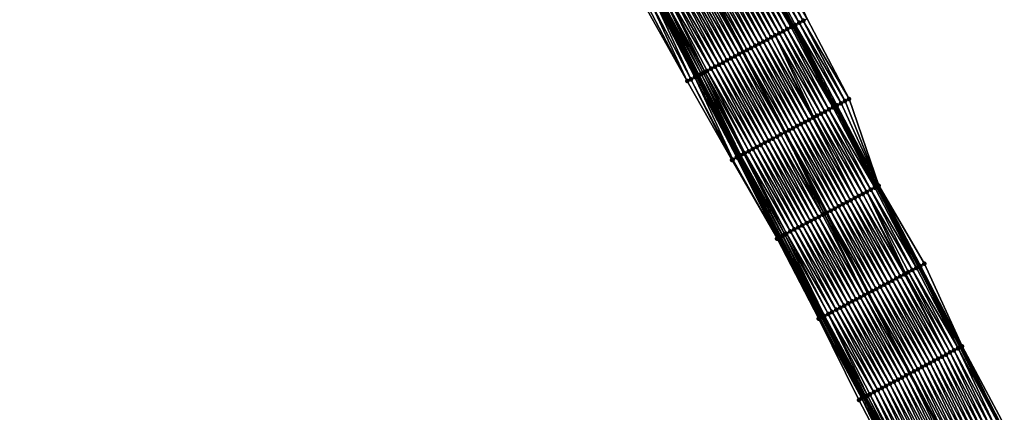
# Model space of a CAD drawing. Header units: feet. Extents: x 2010743 to 2022806, y 818705 to 837694.
# Tile 118 of 256: x 2013237 to 2013454, y 823169 to 823255. Entities that reach past the tile are written whole.
import ezdxf

# ---------------------------------------------------------------- set-up
doc = ezdxf.new("R2010")
doc.units = ezdxf.units.FT
doc.header["$MEASUREMENT"] = 0
for name, color, linetype, lineweight in [('EP_Travel Lane', 172, 'Continuous', 53), ('Road Shots', 141, 'Continuous', 100), ('STRIPING', 60, 'Continuous', 53)]:
    doc.layers.add(name, color=color, linetype=linetype, lineweight=lineweight)
doc.layers.add('I-77-MM17-21_NB-Surface-Border', color=7, linetype='Continuous')
doc.layers.add('I-77-MM17-21_NB-Surface-TIN', color=7, linetype='Continuous')

msp = doc.modelspace()

# ---------------------------------------------------------------- linework, layer by layer
at = {"layer": 'EP_Travel Lane'}
for points in [[(2013259.4, 823537.51, 297.26), (2013268.66, 823519.78, 296.99), (2013277.92, 823502.06, 296.69), (2013287.18, 823484.33, 296.39), (2013296.45, 823466.61, 296.1), (2013305.71, 823448.89, 295.82), (2013314.97, 823431.16, 295.55), (2013324.23, 823413.44, 295.29), (2013333.5, 823395.72, 295.01), (2013342.76, 823377.99, 294.73), (2013352.02, 823360.27, 294.43), (2013361.29, 823342.53, 294.14), (2013370.55, 823324.8, 293.87), (2013379.81, 823307.07, 293.59), (2013389.06, 823289.35, 293.3), (2013398.32, 823271.62, 293.01), (2013407.58, 823253.89, 292.73), (2013416.83, 823236.17, 292.43), (2013426.09, 823218.44, 292.15), (2013435.35, 823200.71, 291.87), (2013444.61, 823182.99, 291.57), (2013453.55, 823165.46, 291.31)], [(2013238.11, 823526.38, 297.69), (2013247.37, 823508.65, 297.41), (2013256.64, 823490.94, 297.09), (2013265.91, 823473.22, 296.8), (2013275.19, 823455.5, 296.51), (2013284.46, 823437.78, 296.25), (2013293.73, 823420.06, 295.99), (2013303, 823402.34, 295.72), (2013312.27, 823384.62, 295.45), (2013321.55, 823366.91, 295.15), (2013330.82, 823349.19, 294.85), (2013340.07, 823331.49, 294.56), (2013349.31, 823313.75, 294.26), (2013358.55, 823296.02, 294.01), (2013367.78, 823278.28, 293.74), (2013377.02, 823260.54, 293.47), (2013386.26, 823242.81, 293.17), (2013395.5, 823225.07, 292.89), (2013404.74, 823207.34, 292.59), (2013413.98, 823189.6, 292.32), (2013423.22, 823171.86, 292.03), (2013432.35, 823154.46, 291.74)]]:
    msp.add_polyline3d(points, dxfattribs=at)
at = {"layer": 'I-77-MM17-21_NB-Surface-Border', "color": 3, "linetype": 'Continuous', "lineweight": -3}
for points in [[(2013260.11, 823537.88, 297.23), (2013269.36, 823520.15, 296.97), (2013280.39, 823503.35, 296.58), (2013289.65, 823485.63, 296.27), (2013298.02, 823467.44, 296.04), (2013309.06, 823450.64, 295.67), (2013319.2, 823433.38, 295.36), (2013329.34, 823416.11, 295.05), (2013338.6, 823398.39, 294.79), (2013347.86, 823380.66, 294.49), (2013357.12, 823362.94, 294.19), (2013366.38, 823345.18, 293.89), (2013375.6, 823327.43, 293.59), (2013384.83, 823309.69, 293.29), (2013394.05, 823291.94, 293), (2013402.39, 823273.74, 292.8), (2013410.72, 823255.53, 292.57), (2013419.94, 823237.79, 292.28), (2013426.51, 823218.66, 292.13), (2013436.62, 823201.38, 291.81), (2013444.95, 823183.17, 291.56), (2013454.27, 823165.83, 291.28)], [(2013431.24, 823153.89, 291.7), (2013422.13, 823171.3, 291.99), (2013413.25, 823189.22, 292.3), (2013404.02, 823206.96, 292.58), (2013394.03, 823224.31, 292.84), (2013384.18, 823241.73, 293.07), (2013374.32, 823259.14, 293.32), (2013364.98, 823276.82, 293.59), (2013355.44, 823294.4, 293.83), (2013346.11, 823312.1, 294.1), (2013337.49, 823330.15, 294.42), (2013327.81, 823347.62, 294.69), (2013318.78, 823365.47, 295), (2013309.68, 823383.27, 295.31), (2013300.97, 823401.28, 295.61), (2013292.22, 823419.27, 295.92), (2013283.52, 823437.29, 296.22), (2013274.82, 823455.31, 296.51), (2013265.64, 823473.07, 296.79), (2013256.1, 823490.65, 297.07), (2013246.29, 823508.09, 297.37), (2013236.57, 823525.58, 297.64)]]:
    msp.add_polyline3d(points, dxfattribs=at)
at = {"layer": 'I-77-MM17-21_NB-Surface-TIN', "color": 128, "linetype": 'Continuous', "lineweight": -3}
for points in [[(2013407.17, 823253.68, 292.75), (2013397.95, 823271.43, 293.03), (2013397.06, 823270.97, 293.05)], [(2013407.17, 823253.68, 292.75), (2013398.32, 823271.62, 293.01), (2013397.95, 823271.43, 293.03)], [(2013398.84, 823271.89, 292.99), (2013398.32, 823271.62, 293.01), (2013407.58, 823253.89, 292.73)], [(2013407.17, 823253.68, 292.75), (2013407.58, 823253.89, 292.73), (2013398.32, 823271.62, 293.01)], [(2013408.95, 823254.61, 292.67), (2013399.72, 823272.35, 292.94), (2013398.84, 823271.89, 292.99)], [(2013408.06, 823254.15, 292.71), (2013398.84, 823271.89, 292.99), (2013407.58, 823253.89, 292.73)], [(2013408.06, 823254.15, 292.71), (2013408.95, 823254.61, 292.67), (2013398.84, 823271.89, 292.99)], [(2013409.83, 823255.07, 292.62), (2013400.61, 823272.81, 292.89), (2013399.72, 823272.35, 292.94)], [(2013408.95, 823254.61, 292.67), (2013409.83, 823255.07, 292.62), (2013399.72, 823272.35, 292.94)], [(2013409.83, 823255.07, 292.62), (2013410.72, 823255.53, 292.57), (2013400.61, 823272.81, 292.89)], [(2013403.63, 823251.84, 292.83), (2013394.4, 823269.58, 293.11), (2013393.51, 823269.12, 293.13)], [(2013404.51, 823252.3, 292.81), (2013395.29, 823270.04, 293.09), (2013394.4, 823269.58, 293.11)], [(2013403.63, 823251.84, 292.83), (2013404.51, 823252.3, 292.81), (2013394.4, 823269.58, 293.11)], [(2013405.4, 823252.76, 292.79), (2013396.18, 823270.51, 293.08), (2013395.29, 823270.04, 293.09)], [(2013404.51, 823252.3, 292.81), (2013405.4, 823252.76, 292.79), (2013395.29, 823270.04, 293.09)], [(2013406.29, 823253.22, 292.77), (2013397.06, 823270.97, 293.05), (2013396.18, 823270.51, 293.08)], [(2013405.4, 823252.76, 292.79), (2013406.29, 823253.22, 292.77), (2013396.18, 823270.51, 293.08)], [(2013406.29, 823253.22, 292.77), (2013407.17, 823253.68, 292.75), (2013397.06, 823270.97, 293.05)], [(2013399.19, 823249.53, 292.92), (2013389.97, 823267.28, 293.2), (2013389.08, 823266.81, 293.22)], [(2013400.08, 823249.99, 292.9), (2013390.85, 823267.74, 293.18), (2013389.97, 823267.28, 293.2)], [(2013399.19, 823249.53, 292.92), (2013400.08, 823249.99, 292.9), (2013389.97, 823267.28, 293.2)], [(2013400.96, 823250.45, 292.88), (2013391.74, 823268.2, 293.17), (2013390.85, 823267.74, 293.18)], [(2013400.08, 823249.99, 292.9), (2013400.96, 823250.45, 292.88), (2013390.85, 823267.74, 293.18)], [(2013401.85, 823250.92, 292.87), (2013392.63, 823268.66, 293.15), (2013391.74, 823268.2, 293.17)], [(2013400.96, 823250.45, 292.88), (2013401.85, 823250.92, 292.87), (2013391.74, 823268.2, 293.17)], [(2013402.74, 823251.38, 292.85), (2013393.51, 823269.12, 293.13), (2013392.63, 823268.66, 293.15)], [(2013401.85, 823250.92, 292.87), (2013402.74, 823251.38, 292.85), (2013392.63, 823268.66, 293.15)], [(2013402.74, 823251.38, 292.85), (2013403.63, 823251.84, 292.83), (2013393.51, 823269.12, 293.13)], [(2013394.75, 823247.22, 293.01), (2013385.53, 823264.97, 293.29), (2013384.64, 823264.51, 293.31)], [(2013395.64, 823247.69, 293), (2013386.42, 823265.43, 293.28), (2013385.53, 823264.97, 293.29)], [(2013394.75, 823247.22, 293.01), (2013395.64, 823247.69, 293), (2013385.53, 823264.97, 293.29)], [(2013386.42, 823265.43, 293.28), (2013396.53, 823248.15, 292.97), (2013387.3, 823265.89, 293.25)], [(2013395.64, 823247.69, 293), (2013396.53, 823248.15, 292.97), (2013386.42, 823265.43, 293.28)], [(2013397.41, 823248.61, 292.95), (2013388.19, 823266.35, 293.23), (2013387.3, 823265.89, 293.25)], [(2013397.41, 823248.61, 292.95), (2013387.3, 823265.89, 293.25), (2013396.53, 823248.15, 292.97)], [(2013398.3, 823249.07, 292.94), (2013389.08, 823266.81, 293.22), (2013388.19, 823266.35, 293.23)], [(2013397.41, 823248.61, 292.95), (2013398.3, 823249.07, 292.94), (2013388.19, 823266.35, 293.23)], [(2013398.3, 823249.07, 292.94), (2013399.19, 823249.53, 292.92), (2013389.08, 823266.81, 293.22)], [(2013390.32, 823244.92, 293.11), (2013381.09, 823262.66, 293.39), (2013380.21, 823262.2, 293.4)], [(2013391.2, 823245.38, 293.09), (2013381.98, 823263.12, 293.37), (2013381.09, 823262.66, 293.39)], [(2013390.32, 823244.92, 293.11), (2013391.2, 823245.38, 293.09), (2013381.09, 823262.66, 293.39)], [(2013392.09, 823245.84, 293.07), (2013382.87, 823263.58, 293.35), (2013381.98, 823263.12, 293.37)], [(2013391.2, 823245.38, 293.09), (2013392.09, 823245.84, 293.07), (2013381.98, 823263.12, 293.37)], [(2013392.98, 823246.3, 293.05), (2013383.76, 823264.05, 293.33), (2013382.87, 823263.58, 293.35)], [(2013392.09, 823245.84, 293.07), (2013392.98, 823246.3, 293.05), (2013382.87, 823263.58, 293.35)], [(2013393.87, 823246.76, 293.03), (2013384.64, 823264.51, 293.31), (2013383.76, 823264.05, 293.33)], [(2013392.98, 823246.3, 293.05), (2013393.87, 823246.76, 293.03), (2013383.76, 823264.05, 293.33)], [(2013393.87, 823246.76, 293.03), (2013394.75, 823247.22, 293.01), (2013384.64, 823264.51, 293.31)], [(2013385.88, 823242.61, 293.16), (2013377.02, 823260.54, 293.47), (2013376.66, 823260.35, 293.47)], [(2013377.18, 823260.62, 293.47), (2013377.02, 823260.54, 293.47), (2013386.26, 823242.81, 293.17)], [(2013385.88, 823242.61, 293.16), (2013386.26, 823242.81, 293.17), (2013377.02, 823260.54, 293.47)], [(2013377.18, 823260.62, 293.47), (2013386.26, 823242.81, 293.17), (2013377.23, 823260.65, 293.47)], [(2013386.64, 823243, 293.17), (2013377.55, 823260.82, 293.47), (2013377.23, 823260.65, 293.47)], [(2013386.64, 823243, 293.17), (2013377.23, 823260.65, 293.47), (2013386.26, 823242.81, 293.17)], [(2013386.77, 823243.07, 293.17), (2013377.85, 823260.98, 293.47), (2013377.55, 823260.82, 293.47)], [(2013386.64, 823243, 293.17), (2013386.77, 823243.07, 293.17), (2013377.55, 823260.82, 293.47)], [(2013387.26, 823243.32, 293.17), (2013378.43, 823261.28, 293.45), (2013377.85, 823260.98, 293.47)], [(2013386.77, 823243.07, 293.17), (2013387.26, 823243.32, 293.17), (2013377.85, 823260.98, 293.47)], [(2013388.08, 823243.75, 293.16), (2013379.32, 823261.74, 293.42), (2013378.43, 823261.28, 293.45)], [(2013387.26, 823243.32, 293.17), (2013387.66, 823243.53, 293.16), (2013378.43, 823261.28, 293.45)], [(2013387.66, 823243.53, 293.16), (2013388.08, 823243.75, 293.16), (2013378.43, 823261.28, 293.45)], [(2013389.43, 823244.46, 293.13), (2013380.21, 823262.2, 293.4), (2013379.32, 823261.74, 293.42)], [(2013388.08, 823243.75, 293.16), (2013388.54, 823243.99, 293.15), (2013379.32, 823261.74, 293.42)], [(2013388.54, 823243.99, 293.15), (2013389.43, 823244.46, 293.13), (2013379.32, 823261.74, 293.42)], [(2013389.43, 823244.46, 293.13), (2013390.32, 823244.92, 293.11), (2013380.21, 823262.2, 293.4)], [(2013384.18, 823241.73, 293.07), (2013374.88, 823259.43, 293.36), (2013374.32, 823259.14, 293.32)], [(2013384.18, 823241.73, 293.07), (2013375.77, 823259.89, 293.42), (2013374.88, 823259.43, 293.36)], [(2013384.99, 823242.15, 293.12), (2013376.66, 823260.35, 293.47), (2013375.77, 823259.89, 293.42)], [(2013384.18, 823241.73, 293.07), (2013384.99, 823242.15, 293.12), (2013375.77, 823259.89, 293.42)], [(2013384.99, 823242.15, 293.12), (2013385.88, 823242.61, 293.16), (2013376.66, 823260.35, 293.47)], [(2013416.4, 823235.94, 292.45), (2013407.58, 823253.89, 292.73), (2013407.17, 823253.68, 292.75)], [(2013408.06, 823254.15, 292.71), (2013407.58, 823253.89, 292.73), (2013416.83, 823236.17, 292.43)], [(2013416.4, 823235.94, 292.45), (2013416.83, 823236.17, 292.43), (2013407.58, 823253.89, 292.73)], [(2013418.17, 823236.86, 292.38), (2013408.95, 823254.61, 292.67), (2013408.06, 823254.15, 292.71)], [(2013417.28, 823236.4, 292.42), (2013408.06, 823254.15, 292.71), (2013416.83, 823236.17, 292.43)], [(2013417.28, 823236.4, 292.42), (2013418.17, 823236.86, 292.38), (2013408.06, 823254.15, 292.71)], [(2013419.06, 823237.33, 292.33), (2013409.83, 823255.07, 292.62), (2013408.95, 823254.61, 292.67)], [(2013418.17, 823236.86, 292.38), (2013419.06, 823237.33, 292.33), (2013408.95, 823254.61, 292.67)], [(2013419.94, 823237.79, 292.28), (2013410.72, 823255.53, 292.57), (2013409.83, 823255.07, 292.62)], [(2013419.06, 823237.33, 292.33), (2013419.94, 823237.79, 292.28), (2013409.83, 823255.07, 292.62)], [(2013412.15, 823233.73, 292.57), (2013403.63, 823251.84, 292.83), (2013402.74, 823251.38, 292.85)], [(2013413.74, 823234.56, 292.53), (2013404.51, 823252.3, 292.81), (2013403.63, 823251.84, 292.83)], [(2013412.15, 823233.73, 292.57), (2013412.85, 823234.09, 292.55), (2013403.63, 823251.84, 292.83)], [(2013412.85, 823234.09, 292.55), (2013413.74, 823234.56, 292.53), (2013403.63, 823251.84, 292.83)], [(2013414.62, 823235.02, 292.5), (2013405.4, 823252.76, 292.79), (2013404.51, 823252.3, 292.81)], [(2013413.74, 823234.56, 292.53), (2013414.62, 823235.02, 292.5), (2013404.51, 823252.3, 292.81)], [(2013415.51, 823235.48, 292.48), (2013406.29, 823253.22, 292.77), (2013405.4, 823252.76, 292.79)], [(2013414.62, 823235.02, 292.5), (2013415.51, 823235.48, 292.48), (2013405.4, 823252.76, 292.79)], [(2013416.4, 823235.94, 292.45), (2013407.17, 823253.68, 292.75), (2013406.29, 823253.22, 292.77)], [(2013415.51, 823235.48, 292.48), (2013416.4, 823235.94, 292.45), (2013406.29, 823253.22, 292.77)], [(2013409.3, 823232.25, 292.62), (2013400.08, 823249.99, 292.9), (2013399.19, 823249.53, 292.92)], [(2013410.19, 823232.71, 292.6), (2013400.96, 823250.45, 292.88), (2013400.08, 823249.99, 292.9)], [(2013409.3, 823232.25, 292.62), (2013410.19, 823232.71, 292.6), (2013400.08, 823249.99, 292.9)], [(2013411.07, 823233.17, 292.59), (2013401.85, 823250.92, 292.87), (2013400.96, 823250.45, 292.88)], [(2013410.19, 823232.71, 292.6), (2013411.07, 823233.17, 292.59), (2013400.96, 823250.45, 292.88)], [(2013411.96, 823233.63, 292.57), (2013402.74, 823251.38, 292.85), (2013401.85, 823250.92, 292.87)], [(2013411.07, 823233.17, 292.59), (2013411.96, 823233.63, 292.57), (2013401.85, 823250.92, 292.87)], [(2013411.96, 823233.63, 292.57), (2013412.15, 823233.73, 292.57), (2013402.74, 823251.38, 292.85)], [(2013404.86, 823229.94, 292.72), (2013395.64, 823247.69, 293), (2013394.75, 823247.22, 293.01)], [(2013395.64, 823247.69, 293), (2013405.75, 823230.4, 292.69), (2013396.53, 823248.15, 292.97)], [(2013404.86, 823229.94, 292.72), (2013405.75, 823230.4, 292.69), (2013395.64, 823247.69, 293)], [(2013406.64, 823230.86, 292.68), (2013397.41, 823248.61, 292.95), (2013396.53, 823248.15, 292.97)], [(2013406.64, 823230.86, 292.68), (2013396.53, 823248.15, 292.97), (2013405.75, 823230.4, 292.69)], [(2013407.53, 823231.33, 292.66), (2013398.3, 823249.07, 292.94), (2013397.41, 823248.61, 292.95)], [(2013406.64, 823230.86, 292.68), (2013407.53, 823231.33, 292.66), (2013397.41, 823248.61, 292.95)], [(2013408.41, 823231.79, 292.64), (2013399.19, 823249.53, 292.92), (2013398.3, 823249.07, 292.94)], [(2013407.53, 823231.33, 292.66), (2013408.41, 823231.79, 292.64), (2013398.3, 823249.07, 292.94)], [(2013408.41, 823231.79, 292.64), (2013409.3, 823232.25, 292.62), (2013399.19, 823249.53, 292.92)], [(2013400.43, 823227.63, 292.81), (2013391.2, 823245.38, 293.09), (2013390.32, 823244.92, 293.11)], [(2013401.32, 823228.1, 292.79), (2013392.09, 823245.84, 293.07), (2013391.2, 823245.38, 293.09)], [(2013400.43, 823227.63, 292.81), (2013401.32, 823228.1, 292.79), (2013391.2, 823245.38, 293.09)], [(2013402.2, 823228.56, 292.78), (2013392.98, 823246.3, 293.05), (2013392.09, 823245.84, 293.07)], [(2013401.32, 823228.1, 292.79), (2013402.2, 823228.56, 292.78), (2013392.09, 823245.84, 293.07)], [(2013403.09, 823229.02, 292.76), (2013393.87, 823246.76, 293.03), (2013392.98, 823246.3, 293.05)], [(2013402.2, 823228.56, 292.78), (2013403.09, 823229.02, 292.76), (2013392.98, 823246.3, 293.05)], [(2013403.98, 823229.48, 292.74), (2013394.75, 823247.22, 293.01), (2013393.87, 823246.76, 293.03)], [(2013403.09, 823229.02, 292.76), (2013403.98, 823229.48, 292.74), (2013393.87, 823246.76, 293.03)], [(2013403.98, 823229.48, 292.74), (2013404.86, 823229.94, 292.72), (2013394.75, 823247.22, 293.01)], [(2013395.87, 823225.26, 292.89), (2013386.77, 823243.07, 293.17), (2013386.64, 823243, 293.17)], [(2013395.99, 823225.33, 292.89), (2013387.26, 823243.32, 293.17), (2013386.77, 823243.07, 293.17)], [(2013395.87, 823225.26, 292.89), (2013395.99, 823225.33, 292.89), (2013386.77, 823243.07, 293.17)], [(2013396.7, 823225.69, 292.89), (2013387.66, 823243.53, 293.16), (2013387.26, 823243.32, 293.17)], [(2013395.99, 823225.33, 292.89), (2013396.7, 823225.69, 292.89), (2013387.26, 823243.32, 293.17)], [(2013396.88, 823225.79, 292.88), (2013388.08, 823243.75, 293.16), (2013387.66, 823243.53, 293.16)], [(2013396.7, 823225.69, 292.89), (2013396.88, 823225.79, 292.88), (2013387.66, 823243.53, 293.16)], [(2013397.77, 823226.25, 292.87), (2013388.54, 823243.99, 293.15), (2013388.08, 823243.75, 293.16)], [(2013396.88, 823225.79, 292.88), (2013397.77, 823226.25, 292.87), (2013388.08, 823243.75, 293.16)], [(2013398.65, 823226.71, 292.85), (2013389.43, 823244.46, 293.13), (2013388.54, 823243.99, 293.15)], [(2013397.77, 823226.25, 292.87), (2013398.65, 823226.71, 292.85), (2013388.54, 823243.99, 293.15)], [(2013399.54, 823227.17, 292.83), (2013390.32, 823244.92, 293.11), (2013389.43, 823244.46, 293.13)], [(2013398.65, 823226.71, 292.85), (2013399.54, 823227.17, 292.83), (2013389.43, 823244.46, 293.13)], [(2013399.54, 823227.17, 292.83), (2013400.43, 823227.63, 292.81), (2013390.32, 823244.92, 293.11)], [(2013394.03, 823224.31, 292.84), (2013384.99, 823242.15, 293.12), (2013384.18, 823241.73, 293.07)], [(2013394.22, 823224.41, 292.85), (2013385.88, 823242.61, 293.16), (2013384.99, 823242.15, 293.12)], [(2013394.03, 823224.31, 292.84), (2013394.22, 823224.41, 292.85), (2013384.99, 823242.15, 293.12)], [(2013395.1, 823224.87, 292.88), (2013386.26, 823242.81, 293.17), (2013385.88, 823242.61, 293.16)], [(2013394.22, 823224.41, 292.85), (2013395.1, 823224.87, 292.88), (2013385.88, 823242.61, 293.16)], [(2013386.64, 823243, 293.17), (2013386.26, 823242.81, 293.17), (2013395.5, 823225.07, 292.89)], [(2013395.1, 823224.87, 292.88), (2013395.5, 823225.07, 292.89), (2013386.26, 823242.81, 293.17)], [(2013395.87, 823225.26, 292.89), (2013386.64, 823243, 293.17), (2013395.5, 823225.07, 292.89)], [(2013426.51, 823218.66, 292.13), (2013418.17, 823236.86, 292.38), (2013417.28, 823236.4, 292.42)], [(2013426.51, 823218.66, 292.13), (2013419.06, 823237.33, 292.33), (2013418.17, 823236.86, 292.38)], [(2013426.51, 823218.66, 292.13), (2013419.94, 823237.79, 292.28), (2013419.06, 823237.33, 292.33)], [(2013422.96, 823216.81, 292.24), (2013413.74, 823234.56, 292.53), (2013412.85, 823234.09, 292.55)], [(2013423.85, 823217.27, 292.22), (2013414.62, 823235.02, 292.5), (2013413.74, 823234.56, 292.53)], [(2013422.96, 823216.81, 292.24), (2013423.85, 823217.27, 292.22), (2013413.74, 823234.56, 292.53)], [(2013424.73, 823217.73, 292.19), (2013415.51, 823235.48, 292.48), (2013414.62, 823235.02, 292.5)], [(2013423.85, 823217.27, 292.22), (2013424.73, 823217.73, 292.19), (2013414.62, 823235.02, 292.5)], [(2013425.62, 823218.2, 292.17), (2013416.4, 823235.94, 292.45), (2013415.51, 823235.48, 292.48)], [(2013424.73, 823217.73, 292.19), (2013425.62, 823218.2, 292.17), (2013415.51, 823235.48, 292.48)], [(2013425.62, 823218.2, 292.17), (2013416.83, 823236.17, 292.43), (2013416.4, 823235.94, 292.45)], [(2013417.28, 823236.4, 292.42), (2013416.83, 823236.17, 292.43), (2013426.09, 823218.44, 292.15)], [(2013425.62, 823218.2, 292.17), (2013426.09, 823218.44, 292.15), (2013416.83, 823236.17, 292.43)], [(2013426.51, 823218.66, 292.13), (2013417.28, 823236.4, 292.42), (2013426.09, 823218.44, 292.15)], [(2013418.52, 823214.5, 292.33), (2013409.3, 823232.25, 292.62), (2013408.41, 823231.79, 292.64)], [(2013419.41, 823214.97, 292.31), (2013410.19, 823232.71, 292.6), (2013409.3, 823232.25, 292.62)], [(2013418.52, 823214.5, 292.33), (2013419.41, 823214.97, 292.31), (2013409.3, 823232.25, 292.62)], [(2013420.3, 823215.43, 292.29), (2013411.07, 823233.17, 292.59), (2013410.19, 823232.71, 292.6)], [(2013419.41, 823214.97, 292.31), (2013420.3, 823215.43, 292.29), (2013410.19, 823232.71, 292.6)], [(2013421.18, 823215.89, 292.28), (2013411.96, 823233.63, 292.57), (2013411.07, 823233.17, 292.59)], [(2013420.3, 823215.43, 292.29), (2013421.18, 823215.89, 292.28), (2013411.07, 823233.17, 292.59)], [(2013421.18, 823215.89, 292.28), (2013412.15, 823233.73, 292.57), (2013411.96, 823233.63, 292.57)], [(2013422.07, 823216.35, 292.26), (2013412.85, 823234.09, 292.55), (2013412.15, 823233.73, 292.57)], [(2013421.18, 823215.89, 292.28), (2013422.07, 823216.35, 292.26), (2013412.15, 823233.73, 292.57)], [(2013422.07, 823216.35, 292.26), (2013422.96, 823216.81, 292.24), (2013412.85, 823234.09, 292.55)], [(2013414.09, 823212.2, 292.43), (2013404.86, 823229.94, 292.72), (2013403.98, 823229.48, 292.74)], [(2013414.44, 823212.38, 292.42), (2013405.75, 823230.4, 292.69), (2013404.86, 823229.94, 292.72)], [(2013414.09, 823212.2, 292.43), (2013414.44, 823212.38, 292.42), (2013404.86, 823229.94, 292.72)], [(2013415.86, 823213.12, 292.39), (2013406.64, 823230.86, 292.68), (2013405.75, 823230.4, 292.69)], [(2013415.86, 823213.12, 292.39), (2013405.75, 823230.4, 292.69), (2013414.97, 823212.66, 292.41)], [(2013414.44, 823212.38, 292.42), (2013414.97, 823212.66, 292.41), (2013405.75, 823230.4, 292.69)], [(2013416.75, 823213.58, 292.37), (2013407.53, 823231.33, 292.66), (2013406.64, 823230.86, 292.68)], [(2013415.86, 823213.12, 292.39), (2013416.75, 823213.58, 292.37), (2013406.64, 823230.86, 292.68)], [(2013417.64, 823214.04, 292.35), (2013408.41, 823231.79, 292.64), (2013407.53, 823231.33, 292.66)], [(2013416.75, 823213.58, 292.37), (2013417.64, 823214.04, 292.35), (2013407.53, 823231.33, 292.66)], [(2013417.64, 823214.04, 292.35), (2013418.52, 823214.5, 292.33), (2013408.41, 823231.79, 292.64)], [(2013410.54, 823210.35, 292.5), (2013401.32, 823228.1, 292.79), (2013400.43, 823227.63, 292.81)], [(2013411.43, 823210.81, 292.48), (2013402.2, 823228.56, 292.78), (2013401.32, 823228.1, 292.79)], [(2013410.54, 823210.35, 292.5), (2013411.43, 823210.81, 292.48), (2013401.32, 823228.1, 292.79)], [(2013412.31, 823211.27, 292.46), (2013403.09, 823229.02, 292.76), (2013402.2, 823228.56, 292.78)], [(2013411.43, 823210.81, 292.48), (2013412.31, 823211.27, 292.46), (2013402.2, 823228.56, 292.78)], [(2013413.2, 823211.74, 292.45), (2013403.98, 823229.48, 292.74), (2013403.09, 823229.02, 292.76)], [(2013412.31, 823211.27, 292.46), (2013413.2, 823211.74, 292.45), (2013403.09, 823229.02, 292.76)], [(2013413.2, 823211.74, 292.45), (2013414.09, 823212.2, 292.43), (2013403.98, 823229.48, 292.74)], [(2013405.73, 823207.85, 292.6), (2013396.7, 823225.69, 292.89), (2013395.99, 823225.33, 292.89)], [(2013406.1, 823208.04, 292.59), (2013396.88, 823225.79, 292.88), (2013396.7, 823225.69, 292.89)], [(2013405.73, 823207.85, 292.6), (2013406.1, 823208.04, 292.59), (2013396.7, 823225.69, 292.89)], [(2013406.99, 823208.51, 292.57), (2013397.77, 823226.25, 292.87), (2013396.88, 823225.79, 292.88)], [(2013406.1, 823208.04, 292.59), (2013406.99, 823208.51, 292.57), (2013396.88, 823225.79, 292.88)], [(2013407.88, 823208.97, 292.55), (2013398.65, 823226.71, 292.85), (2013397.77, 823226.25, 292.87)], [(2013406.99, 823208.51, 292.57), (2013407.88, 823208.97, 292.55), (2013397.77, 823226.25, 292.87)], [(2013408.76, 823209.43, 292.53), (2013399.54, 823227.17, 292.83), (2013398.65, 823226.71, 292.85)], [(2013407.88, 823208.97, 292.55), (2013408.76, 823209.43, 292.53), (2013398.65, 823226.71, 292.85)], [(2013409.65, 823209.89, 292.52), (2013400.43, 823227.63, 292.81), (2013399.54, 823227.17, 292.83)], [(2013408.76, 823209.43, 292.53), (2013409.65, 823209.89, 292.52), (2013399.54, 823227.17, 292.83)], [(2013409.65, 823209.89, 292.52), (2013410.54, 823210.35, 292.5), (2013400.43, 823227.63, 292.81)], [(2013404.02, 823206.96, 292.58), (2013394.22, 823224.41, 292.85), (2013394.03, 823224.31, 292.84)], [(2013404.02, 823206.96, 292.58), (2013395.1, 823224.87, 292.88), (2013394.22, 823224.41, 292.85)], [(2013404.33, 823207.12, 292.59), (2013395.5, 823225.07, 292.89), (2013395.1, 823224.87, 292.88)], [(2013404.02, 823206.96, 292.58), (2013404.33, 823207.12, 292.59), (2013395.1, 823224.87, 292.88)], [(2013395.87, 823225.26, 292.89), (2013395.5, 823225.07, 292.89), (2013404.74, 823207.34, 292.59)], [(2013404.33, 823207.12, 292.59), (2013404.74, 823207.34, 292.59), (2013395.5, 823225.07, 292.89)], [(2013405.21, 823207.58, 292.6), (2013395.99, 823225.33, 292.89), (2013395.87, 823225.26, 292.89)], [(2013405.21, 823207.58, 292.6), (2013395.87, 823225.26, 292.89), (2013404.74, 823207.34, 292.59)], [(2013405.21, 823207.58, 292.6), (2013405.27, 823207.61, 292.6), (2013395.99, 823225.33, 292.89)], [(2013405.27, 823207.61, 292.6), (2013405.73, 823207.85, 292.6), (2013395.99, 823225.33, 292.89)], [(2013432.45, 823199.21, 291.95), (2013423.85, 823217.27, 292.22), (2013422.96, 823216.81, 292.24)], [(2013433.96, 823199.99, 291.91), (2013424.73, 823217.73, 292.19), (2013423.85, 823217.27, 292.22)], [(2013432.45, 823199.21, 291.95), (2013433.07, 823199.53, 291.93), (2013423.85, 823217.27, 292.22)], [(2013433.07, 823199.53, 291.93), (2013433.96, 823199.99, 291.91), (2013423.85, 823217.27, 292.22)], [(2013434.84, 823200.45, 291.89), (2013425.62, 823218.2, 292.17), (2013424.73, 823217.73, 292.19)], [(2013433.96, 823199.99, 291.91), (2013434.84, 823200.45, 291.89), (2013424.73, 823217.73, 292.19)], [(2013434.84, 823200.45, 291.89), (2013426.09, 823218.44, 292.15), (2013425.62, 823218.2, 292.17)], [(2013426.51, 823218.66, 292.13), (2013426.09, 823218.44, 292.15), (2013435.35, 823200.71, 291.87)], [(2013434.84, 823200.45, 291.89), (2013435.35, 823200.71, 291.87), (2013426.09, 823218.44, 292.15)], [(2013435.73, 823200.91, 291.85), (2013426.51, 823218.66, 292.13), (2013435.35, 823200.71, 291.87)], [(2013435.73, 823200.91, 291.85), (2013436.62, 823201.38, 291.81), (2013426.51, 823218.66, 292.13)], [(2013428.63, 823197.22, 292.02), (2013419.41, 823214.97, 292.31), (2013418.52, 823214.5, 292.33)], [(2013429.52, 823197.68, 292.01), (2013420.3, 823215.43, 292.29), (2013419.41, 823214.97, 292.31)], [(2013428.63, 823197.22, 292.02), (2013429.52, 823197.68, 292.01), (2013419.41, 823214.97, 292.31)], [(2013430.41, 823198.14, 291.99), (2013421.18, 823215.89, 292.28), (2013420.3, 823215.43, 292.29)], [(2013429.52, 823197.68, 292.01), (2013430.41, 823198.14, 291.99), (2013420.3, 823215.43, 292.29)], [(2013431.29, 823198.61, 291.97), (2013422.07, 823216.35, 292.26), (2013421.18, 823215.89, 292.28)], [(2013430.41, 823198.14, 291.99), (2013431.29, 823198.61, 291.97), (2013421.18, 823215.89, 292.28)], [(2013432.18, 823199.07, 291.95), (2013422.96, 823216.81, 292.24), (2013422.07, 823216.35, 292.26)], [(2013431.29, 823198.61, 291.97), (2013432.18, 823199.07, 291.95), (2013422.07, 823216.35, 292.26)], [(2013432.18, 823199.07, 291.95), (2013432.45, 823199.21, 291.95), (2013422.96, 823216.81, 292.24)], [(2013414.44, 823212.38, 292.42), (2013424.2, 823194.91, 292.11), (2013414.97, 823212.66, 292.41)], [(2013425.08, 823195.38, 292.09), (2013415.86, 823213.12, 292.39), (2013414.97, 823212.66, 292.41)], [(2013425.08, 823195.38, 292.09), (2013414.97, 823212.66, 292.41), (2013424.2, 823194.91, 292.11)], [(2013425.97, 823195.84, 292.07), (2013416.75, 823213.58, 292.37), (2013415.86, 823213.12, 292.39)], [(2013425.08, 823195.38, 292.09), (2013425.97, 823195.84, 292.07), (2013415.86, 823213.12, 292.39)], [(2013426.86, 823196.3, 292.06), (2013417.64, 823214.04, 292.35), (2013416.75, 823213.58, 292.37)], [(2013425.97, 823195.84, 292.07), (2013426.86, 823196.3, 292.06), (2013416.75, 823213.58, 292.37)], [(2013427.75, 823196.76, 292.04), (2013418.52, 823214.5, 292.33), (2013417.64, 823214.04, 292.35)], [(2013426.86, 823196.3, 292.06), (2013427.75, 823196.76, 292.04), (2013417.64, 823214.04, 292.35)], [(2013427.75, 823196.76, 292.04), (2013428.63, 823197.22, 292.02), (2013418.52, 823214.5, 292.33)], [(2013419.76, 823192.61, 292.21), (2013410.54, 823210.35, 292.5), (2013409.65, 823209.89, 292.52)], [(2013420.65, 823193.07, 292.19), (2013411.43, 823210.81, 292.48), (2013410.54, 823210.35, 292.5)], [(2013419.76, 823192.61, 292.21), (2013420.65, 823193.07, 292.19), (2013410.54, 823210.35, 292.5)], [(2013421.54, 823193.53, 292.17), (2013412.31, 823211.27, 292.46), (2013411.43, 823210.81, 292.48)], [(2013420.65, 823193.07, 292.19), (2013421.54, 823193.53, 292.17), (2013411.43, 823210.81, 292.48)], [(2013422.42, 823193.99, 292.15), (2013413.2, 823211.74, 292.45), (2013412.31, 823211.27, 292.46)], [(2013421.54, 823193.53, 292.17), (2013422.42, 823193.99, 292.15), (2013412.31, 823211.27, 292.46)], [(2013423.31, 823194.45, 292.13), (2013414.09, 823212.2, 292.43), (2013413.2, 823211.74, 292.45)], [(2013422.42, 823193.99, 292.15), (2013423.31, 823194.45, 292.13), (2013413.2, 823211.74, 292.45)], [(2013423.31, 823194.45, 292.13), (2013414.44, 823212.38, 292.42), (2013414.09, 823212.2, 292.43)], [(2013423.31, 823194.45, 292.13), (2013424.2, 823194.91, 292.11), (2013414.44, 823212.38, 292.42)], [(2013416.21, 823190.76, 292.28), (2013406.99, 823208.51, 292.57), (2013406.1, 823208.04, 292.59)], [(2013417.1, 823191.22, 292.26), (2013407.88, 823208.97, 292.55), (2013406.99, 823208.51, 292.57)], [(2013416.21, 823190.76, 292.28), (2013417.1, 823191.22, 292.26), (2013406.99, 823208.51, 292.57)], [(2013417.99, 823191.68, 292.24), (2013408.76, 823209.43, 292.53), (2013407.88, 823208.97, 292.55)], [(2013417.1, 823191.22, 292.26), (2013417.99, 823191.68, 292.24), (2013407.88, 823208.97, 292.55)], [(2013418.87, 823192.15, 292.22), (2013409.65, 823209.89, 292.52), (2013408.76, 823209.43, 292.53)], [(2013417.99, 823191.68, 292.24), (2013418.87, 823192.15, 292.22), (2013408.76, 823209.43, 292.53)], [(2013418.87, 823192.15, 292.22), (2013419.76, 823192.61, 292.21), (2013409.65, 823209.89, 292.52)], [(2013413.25, 823189.22, 292.3), (2013404.33, 823207.12, 292.59), (2013404.02, 823206.96, 292.58)], [(2013413.55, 823189.38, 292.31), (2013404.74, 823207.34, 292.59), (2013404.33, 823207.12, 292.59)], [(2013413.55, 823189.38, 292.31), (2013404.33, 823207.12, 292.59), (2013413.25, 823189.22, 292.3)], [(2013414.3, 823189.77, 292.33), (2013405.21, 823207.58, 292.6), (2013404.74, 823207.34, 292.59)], [(2013414.3, 823189.77, 292.33), (2013404.74, 823207.34, 292.59), (2013413.98, 823189.6, 292.32)], [(2013413.55, 823189.38, 292.31), (2013413.98, 823189.6, 292.32), (2013404.74, 823207.34, 292.59)], [(2013414.48, 823189.86, 292.33), (2013405.27, 823207.61, 292.6), (2013405.21, 823207.58, 292.6)], [(2013414.3, 823189.77, 292.33), (2013414.44, 823189.84, 292.33), (2013405.21, 823207.58, 292.6)], [(2013414.44, 823189.84, 292.33), (2013414.48, 823189.86, 292.33), (2013405.21, 823207.58, 292.6)], [(2013414.48, 823189.86, 292.33), (2013405.73, 823207.85, 292.6), (2013405.27, 823207.61, 292.6)], [(2013415.33, 823190.3, 292.31), (2013406.1, 823208.04, 292.59), (2013405.73, 823207.85, 292.6)], [(2013414.48, 823189.86, 292.33), (2013415.33, 823190.3, 292.31), (2013405.73, 823207.85, 292.6)], [(2013415.33, 823190.3, 292.31), (2013416.21, 823190.76, 292.28), (2013406.1, 823208.04, 292.59)], [(2013432.45, 823199.21, 291.95), (2013442.29, 823181.78, 291.65), (2013433.07, 823199.53, 291.93)], [(2013433.07, 823199.53, 291.93), (2013443.18, 823182.25, 291.63), (2013433.96, 823199.99, 291.91)], [(2013433.07, 823199.53, 291.93), (2013442.29, 823181.78, 291.65), (2013443.18, 823182.25, 291.63)], [(2013433.96, 823199.99, 291.91), (2013444.07, 823182.71, 291.59), (2013434.84, 823200.45, 291.89)], [(2013433.96, 823199.99, 291.91), (2013443.18, 823182.25, 291.63), (2013444.07, 823182.71, 291.59)], [(2013434.84, 823200.45, 291.89), (2013444.07, 823182.71, 291.59), (2013435.35, 823200.71, 291.87)], [(2013435.73, 823200.91, 291.85), (2013435.35, 823200.71, 291.87), (2013444.61, 823182.99, 291.57)], [(2013444.07, 823182.71, 291.59), (2013444.61, 823182.99, 291.57), (2013435.35, 823200.71, 291.87)], [(2013435.73, 823200.91, 291.85), (2013444.95, 823183.17, 291.56), (2013436.62, 823201.38, 291.81)], [(2013435.73, 823200.91, 291.85), (2013444.61, 823182.99, 291.57), (2013444.95, 823183.17, 291.56)], [(2013428.63, 823197.22, 292.02), (2013438.74, 823179.94, 291.72), (2013429.52, 823197.68, 292.01)], [(2013429.52, 823197.68, 292.01), (2013439.63, 823180.4, 291.71), (2013430.41, 823198.14, 291.99)], [(2013429.52, 823197.68, 292.01), (2013438.74, 823179.94, 291.72), (2013439.63, 823180.4, 291.71)], [(2013430.41, 823198.14, 291.99), (2013440.52, 823180.86, 291.69), (2013431.29, 823198.61, 291.97)], [(2013430.41, 823198.14, 291.99), (2013439.63, 823180.4, 291.71), (2013440.52, 823180.86, 291.69)], [(2013431.29, 823198.61, 291.97), (2013441.4, 823181.32, 291.67), (2013432.18, 823199.07, 291.95)], [(2013431.29, 823198.61, 291.97), (2013440.52, 823180.86, 291.69), (2013441.4, 823181.32, 291.67)], [(2013432.18, 823199.07, 291.95), (2013441.4, 823181.32, 291.67), (2013432.45, 823199.21, 291.95)], [(2013432.45, 823199.21, 291.95), (2013441.4, 823181.32, 291.67), (2013442.29, 823181.78, 291.65)], [(2013425.08, 823195.38, 292.09), (2013424.2, 823194.91, 292.11), (2013434.31, 823177.63, 291.81)], [(2013425.08, 823195.38, 292.09), (2013435.19, 823178.09, 291.79), (2013425.97, 823195.84, 292.07)], [(2013425.08, 823195.38, 292.09), (2013434.31, 823177.63, 291.81), (2013435.19, 823178.09, 291.79)], [(2013425.97, 823195.84, 292.07), (2013436.08, 823178.55, 291.77), (2013426.86, 823196.3, 292.06)], [(2013425.97, 823195.84, 292.07), (2013435.19, 823178.09, 291.79), (2013436.08, 823178.55, 291.77)], [(2013426.86, 823196.3, 292.06), (2013436.97, 823179.02, 291.75), (2013427.75, 823196.76, 292.04)], [(2013426.86, 823196.3, 292.06), (2013436.08, 823178.55, 291.77), (2013436.97, 823179.02, 291.75)], [(2013427.75, 823196.76, 292.04), (2013437.86, 823179.48, 291.74), (2013428.63, 823197.22, 292.02)], [(2013427.75, 823196.76, 292.04), (2013436.97, 823179.02, 291.75), (2013437.86, 823179.48, 291.74)], [(2013428.63, 823197.22, 292.02), (2013437.86, 823179.48, 291.74), (2013438.74, 823179.94, 291.72)], [(2013419.76, 823192.61, 292.21), (2013429.87, 823175.32, 291.9), (2013420.65, 823193.07, 292.19)], [(2013420.65, 823193.07, 292.19), (2013430.76, 823175.79, 291.88), (2013421.54, 823193.53, 292.17)], [(2013420.65, 823193.07, 292.19), (2013429.87, 823175.32, 291.9), (2013430.76, 823175.79, 291.88)], [(2013421.54, 823193.53, 292.17), (2013431.65, 823176.25, 291.87), (2013422.42, 823193.99, 292.15)], [(2013421.54, 823193.53, 292.17), (2013430.76, 823175.79, 291.88), (2013431.65, 823176.25, 291.87)], [(2013422.42, 823193.99, 292.15), (2013432.53, 823176.71, 291.85), (2013423.31, 823194.45, 292.13)], [(2013422.42, 823193.99, 292.15), (2013431.65, 823176.25, 291.87), (2013432.53, 823176.71, 291.85)], [(2013423.31, 823194.45, 292.13), (2013433.42, 823177.17, 291.83), (2013424.2, 823194.91, 292.11)], [(2013423.31, 823194.45, 292.13), (2013432.53, 823176.71, 291.85), (2013433.42, 823177.17, 291.83)], [(2013434.31, 823177.63, 291.81), (2013424.2, 823194.91, 292.11), (2013433.42, 823177.17, 291.83)], [(2013415.33, 823190.3, 292.31), (2013425.44, 823173.02, 291.99), (2013416.21, 823190.76, 292.28)], [(2013416.21, 823190.76, 292.28), (2013426.32, 823173.48, 291.96), (2013417.1, 823191.22, 292.26)], [(2013416.21, 823190.76, 292.28), (2013425.44, 823173.02, 291.99), (2013426.32, 823173.48, 291.96)], [(2013417.1, 823191.22, 292.26), (2013427.21, 823173.94, 291.95), (2013417.99, 823191.68, 292.24)], [(2013417.1, 823191.22, 292.26), (2013426.32, 823173.48, 291.96), (2013427.21, 823173.94, 291.95)], [(2013417.99, 823191.68, 292.24), (2013428.1, 823174.4, 291.93), (2013418.87, 823192.15, 292.22)], [(2013417.99, 823191.68, 292.24), (2013427.21, 823173.94, 291.95), (2013428.1, 823174.4, 291.93)], [(2013418.87, 823192.15, 292.22), (2013428.98, 823174.86, 291.92), (2013419.76, 823192.61, 292.21)], [(2013418.87, 823192.15, 292.22), (2013428.1, 823174.4, 291.93), (2013428.98, 823174.86, 291.92)], [(2013419.76, 823192.61, 292.21), (2013428.98, 823174.86, 291.92), (2013429.87, 823175.32, 291.9)], [(2013413.55, 823189.38, 292.31), (2013413.25, 823189.22, 292.3), (2013422.77, 823171.63, 292.02)], [(2013413.25, 823189.22, 292.3), (2013422.13, 823171.3, 291.99), (2013422.77, 823171.63, 292.02)], [(2013413.55, 823189.38, 292.31), (2013422.77, 823171.63, 292.02), (2013413.98, 823189.6, 292.32)], [(2013414.3, 823189.77, 292.33), (2013413.98, 823189.6, 292.32), (2013423.41, 823171.96, 292.03)], [(2013423.41, 823171.96, 292.03), (2013413.98, 823189.6, 292.32), (2013423.22, 823171.86, 292.03)], [(2013422.77, 823171.63, 292.02), (2013423.22, 823171.86, 292.03), (2013413.98, 823189.6, 292.32)], [(2013414.3, 823189.77, 292.33), (2013423.66, 823172.09, 292.03), (2013414.44, 823189.84, 292.33)], [(2013414.3, 823189.77, 292.33), (2013423.5, 823172.01, 292.03), (2013423.66, 823172.09, 292.03)], [(2013414.3, 823189.77, 292.33), (2013423.41, 823171.96, 292.03), (2013423.5, 823172.01, 292.03)], [(2013414.44, 823189.84, 292.33), (2013423.66, 823172.09, 292.03), (2013414.48, 823189.86, 292.33)], [(2013414.48, 823189.86, 292.33), (2013423.99, 823172.27, 292.03), (2013415.33, 823190.3, 292.31)], [(2013414.48, 823189.86, 292.33), (2013423.66, 823172.09, 292.03), (2013423.99, 823172.27, 292.03)], [(2013415.33, 823190.3, 292.31), (2013424.55, 823172.56, 292.01), (2013425.44, 823173.02, 291.99)], [(2013415.33, 823190.3, 292.31), (2013423.99, 823172.27, 292.03), (2013424.55, 823172.56, 292.01)], [(2013451.61, 823164.45, 291.36), (2013443.18, 823182.25, 291.63), (2013442.29, 823181.78, 291.65)], [(2013452.5, 823164.91, 291.34), (2013444.07, 823182.71, 291.59), (2013443.18, 823182.25, 291.63)], [(2013451.61, 823164.45, 291.36), (2013452.5, 823164.91, 291.34), (2013443.18, 823182.25, 291.63)], [(2013453.39, 823165.37, 291.32), (2013444.61, 823182.99, 291.57), (2013444.07, 823182.71, 291.59)], [(2013452.5, 823164.91, 291.34), (2013453.39, 823165.37, 291.32), (2013444.07, 823182.71, 291.59)], [(2013444.95, 823183.17, 291.56), (2013444.61, 823182.99, 291.57), (2013453.55, 823165.46, 291.31)], [(2013453.39, 823165.37, 291.32), (2013453.55, 823165.46, 291.31), (2013444.61, 823182.99, 291.57)], [(2013454.27, 823165.83, 291.28), (2013444.95, 823183.17, 291.56), (2013453.55, 823165.46, 291.31)], [(2013447.17, 823162.15, 291.45), (2013438.74, 823179.94, 291.72), (2013437.86, 823179.48, 291.74)], [(2013448.06, 823162.61, 291.44), (2013439.63, 823180.4, 291.71), (2013438.74, 823179.94, 291.72)], [(2013447.17, 823162.15, 291.45), (2013448.06, 823162.61, 291.44), (2013438.74, 823179.94, 291.72)], [(2013448.95, 823163.07, 291.42), (2013440.52, 823180.86, 291.69), (2013439.63, 823180.4, 291.71)], [(2013448.06, 823162.61, 291.44), (2013448.95, 823163.07, 291.42), (2013439.63, 823180.4, 291.71)], [(2013449.84, 823163.53, 291.4), (2013441.4, 823181.32, 291.67), (2013440.52, 823180.86, 291.69)], [(2013448.95, 823163.07, 291.42), (2013449.84, 823163.53, 291.4), (2013440.52, 823180.86, 291.69)], [(2013450.72, 823163.99, 291.38), (2013442.29, 823181.78, 291.65), (2013441.4, 823181.32, 291.67)], [(2013449.84, 823163.53, 291.4), (2013450.72, 823163.99, 291.38), (2013441.4, 823181.32, 291.67)], [(2013450.72, 823163.99, 291.38), (2013451.61, 823164.45, 291.36), (2013442.29, 823181.78, 291.65)], [(2013443.62, 823160.31, 291.52), (2013435.19, 823178.09, 291.79), (2013434.31, 823177.63, 291.81)], [(2013444.51, 823160.77, 291.5), (2013436.08, 823178.55, 291.77), (2013435.19, 823178.09, 291.79)], [(2013443.62, 823160.31, 291.52), (2013444.51, 823160.77, 291.5), (2013435.19, 823178.09, 291.79)], [(2013445.4, 823161.23, 291.49), (2013436.97, 823179.02, 291.75), (2013436.08, 823178.55, 291.77)], [(2013444.51, 823160.77, 291.5), (2013445.4, 823161.23, 291.49), (2013436.08, 823178.55, 291.77)], [(2013446.28, 823161.69, 291.47), (2013437.86, 823179.48, 291.74), (2013436.97, 823179.02, 291.75)], [(2013445.4, 823161.23, 291.49), (2013446.28, 823161.69, 291.47), (2013436.97, 823179.02, 291.75)], [(2013446.28, 823161.69, 291.47), (2013447.17, 823162.15, 291.45), (2013437.86, 823179.48, 291.74)], [(2013439.18, 823158.01, 291.61), (2013430.76, 823175.79, 291.88), (2013429.87, 823175.32, 291.9)], [(2013440.07, 823158.47, 291.59), (2013431.65, 823176.25, 291.87), (2013430.76, 823175.79, 291.88)], [(2013439.18, 823158.01, 291.61), (2013440.07, 823158.47, 291.59), (2013430.76, 823175.79, 291.88)], [(2013440.96, 823158.93, 291.58), (2013432.53, 823176.71, 291.85), (2013431.65, 823176.25, 291.87)], [(2013440.07, 823158.47, 291.59), (2013440.96, 823158.93, 291.58), (2013431.65, 823176.25, 291.87)], [(2013441.85, 823159.39, 291.56), (2013433.42, 823177.17, 291.83), (2013432.53, 823176.71, 291.85)], [(2013440.96, 823158.93, 291.58), (2013441.85, 823159.39, 291.56), (2013432.53, 823176.71, 291.85)], [(2013434.31, 823177.63, 291.81), (2013433.42, 823177.17, 291.83), (2013442.73, 823159.85, 291.54)], [(2013441.85, 823159.39, 291.56), (2013442.73, 823159.85, 291.54), (2013433.42, 823177.17, 291.83)], [(2013443.62, 823160.31, 291.52), (2013434.31, 823177.63, 291.81), (2013442.73, 823159.85, 291.54)], [(2013434.74, 823155.7, 291.7), (2013426.32, 823173.48, 291.96), (2013425.44, 823173.02, 291.99)], [(2013435.63, 823156.16, 291.68), (2013427.21, 823173.94, 291.95), (2013426.32, 823173.48, 291.96)], [(2013434.74, 823155.7, 291.7), (2013435.63, 823156.16, 291.68), (2013426.32, 823173.48, 291.96)], [(2013436.52, 823156.62, 291.66), (2013428.1, 823174.4, 291.93), (2013427.21, 823173.94, 291.95)], [(2013435.63, 823156.16, 291.68), (2013436.52, 823156.62, 291.66), (2013427.21, 823173.94, 291.95)], [(2013437.41, 823157.08, 291.64), (2013428.98, 823174.86, 291.92), (2013428.1, 823174.4, 291.93)], [(2013436.52, 823156.62, 291.66), (2013437.41, 823157.08, 291.64), (2013428.1, 823174.4, 291.93)], [(2013438.3, 823157.55, 291.63), (2013429.87, 823175.32, 291.9), (2013428.98, 823174.86, 291.92)], [(2013437.41, 823157.08, 291.64), (2013438.3, 823157.55, 291.63), (2013428.98, 823174.86, 291.92)], [(2013438.3, 823157.55, 291.63), (2013439.18, 823158.01, 291.61), (2013429.87, 823175.32, 291.9)], [(2013431.24, 823153.89, 291.7), (2013422.77, 823171.63, 292.02), (2013422.13, 823171.3, 291.99)], [(2013432.08, 823154.32, 291.74), (2013423.22, 823171.86, 292.03), (2013422.77, 823171.63, 292.02)], [(2013431.24, 823153.89, 291.7), (2013432.08, 823154.32, 291.74), (2013422.77, 823171.63, 292.02)], [(2013423.41, 823171.96, 292.03), (2013423.22, 823171.86, 292.03), (2013432.35, 823154.46, 291.74)], [(2013432.08, 823154.32, 291.74), (2013432.35, 823154.46, 291.74), (2013423.22, 823171.86, 292.03)], [(2013423.41, 823171.96, 292.03), (2013432.35, 823154.46, 291.74), (2013423.5, 823172.01, 292.03)], [(2013432.79, 823154.69, 291.75), (2013423.66, 823172.09, 292.03), (2013423.5, 823172.01, 292.03)], [(2013432.79, 823154.69, 291.75), (2013423.5, 823172.01, 292.03), (2013432.35, 823154.46, 291.74)], [(2013432.97, 823154.78, 291.75), (2013423.99, 823172.27, 292.03), (2013423.66, 823172.09, 292.03)], [(2013432.79, 823154.69, 291.75), (2013432.97, 823154.78, 291.75), (2013423.66, 823172.09, 292.03)], [(2013433.12, 823154.86, 291.75), (2013424.55, 823172.56, 292.01), (2013423.99, 823172.27, 292.03)], [(2013432.97, 823154.78, 291.75), (2013433.12, 823154.86, 291.75), (2013423.99, 823172.27, 292.03)], [(2013433.86, 823155.24, 291.72), (2013425.44, 823173.02, 291.99), (2013424.55, 823172.56, 292.01)], [(2013433.12, 823154.86, 291.75), (2013433.86, 823155.24, 291.72), (2013424.55, 823172.56, 292.01)], [(2013433.86, 823155.24, 291.72), (2013434.74, 823155.7, 291.7), (2013425.44, 823173.02, 291.99)]]:
    msp.add_3dface(points, dxfattribs=at)
at = {"layer": 'Road Shots', "lineweight": 100}
for p in [(2013408.06, 823254.15, 292.71), (2013408.95, 823254.61, 292.67), (2013409.83, 823255.07, 292.62), (2013403.63, 823251.84, 292.83), (2013404.51, 823252.3, 292.81), (2013405.4, 823252.76, 292.79), (2013406.29, 823253.22, 292.77), (2013407.17, 823253.68, 292.75), (2013400.08, 823249.99, 292.9), (2013400.96, 823250.45, 292.88), (2013401.85, 823250.92, 292.87), (2013402.74, 823251.38, 292.85), (2013395.64, 823247.69, 293), (2013396.53, 823248.15, 292.97), (2013397.41, 823248.61, 292.95), (2013398.3, 823249.07, 292.94), (2013399.19, 823249.53, 292.92), (2013391.2, 823245.38, 293.09), (2013392.09, 823245.84, 293.07), (2013392.98, 823246.3, 293.05), (2013393.87, 823246.76, 293.03), (2013394.75, 823247.22, 293.01), (2013386.77, 823243.07, 293.17), (2013387.26, 823243.32, 293.17), (2013387.66, 823243.53, 293.16), (2013388.08, 823243.75, 293.16), (2013388.54, 823243.99, 293.15), (2013389.43, 823244.46, 293.13), (2013390.32, 823244.92, 293.11), (2013384.18, 823241.73, 293.07), (2013384.99, 823242.15, 293.12), (2013385.88, 823242.61, 293.16), (2013386.64, 823243, 293.17), (2013418.17, 823236.86, 292.38), (2013419.06, 823237.33, 292.33), (2013419.94, 823237.79, 292.28), (2013413.74, 823234.56, 292.53), (2013414.62, 823235.02, 292.5), (2013415.51, 823235.48, 292.48), (2013416.4, 823235.94, 292.45), (2013417.28, 823236.4, 292.42), (2013409.3, 823232.25, 292.62), (2013410.19, 823232.71, 292.6), (2013411.07, 823233.17, 292.59), (2013411.96, 823233.63, 292.57), (2013412.15, 823233.73, 292.57), (2013412.85, 823234.09, 292.55), (2013404.86, 823229.94, 292.72), (2013405.75, 823230.4, 292.69), (2013406.64, 823230.86, 292.68), (2013407.53, 823231.33, 292.66), (2013408.41, 823231.79, 292.64), (2013401.32, 823228.1, 292.79), (2013402.2, 823228.56, 292.78), (2013403.09, 823229.02, 292.76), (2013403.98, 823229.48, 292.74), (2013396.7, 823225.69, 292.89), (2013396.88, 823225.79, 292.88), (2013397.77, 823226.25, 292.87), (2013398.65, 823226.71, 292.85), (2013399.54, 823227.17, 292.83), (2013400.43, 823227.63, 292.81), (2013394.03, 823224.31, 292.84), (2013394.22, 823224.41, 292.85), (2013395.1, 823224.87, 292.88), (2013395.87, 823225.26, 292.89), (2013395.99, 823225.33, 292.89), (2013423.85, 823217.27, 292.22), (2013424.73, 823217.73, 292.19), (2013425.62, 823218.2, 292.17), (2013426.51, 823218.66, 292.13), (2013419.41, 823214.97, 292.31), (2013420.3, 823215.43, 292.29), (2013421.18, 823215.89, 292.28), (2013422.07, 823216.35, 292.26), (2013422.96, 823216.81, 292.24), (2013414.97, 823212.66, 292.41), (2013415.86, 823213.12, 292.39), (2013416.75, 823213.58, 292.37), (2013417.64, 823214.04, 292.35), (2013418.52, 823214.5, 292.33), (2013410.54, 823210.35, 292.5), (2013411.43, 823210.81, 292.48), (2013412.31, 823211.27, 292.46), (2013413.2, 823211.74, 292.45), (2013414.09, 823212.2, 292.43), (2013414.44, 823212.38, 292.42), (2013406.99, 823208.51, 292.57), (2013407.88, 823208.97, 292.55), (2013408.76, 823209.43, 292.53), (2013409.65, 823209.89, 292.52), (2013404.02, 823206.96, 292.58), (2013404.33, 823207.12, 292.59), (2013405.21, 823207.58, 292.6), (2013405.27, 823207.61, 292.6), (2013405.73, 823207.85, 292.6), (2013406.1, 823208.04, 292.59), (2013433.07, 823199.53, 291.93), (2013433.96, 823199.99, 291.91), (2013434.84, 823200.45, 291.89), (2013435.73, 823200.91, 291.85), (2013436.62, 823201.38, 291.81), (2013429.52, 823197.68, 292.01), (2013430.41, 823198.14, 291.99), (2013431.29, 823198.61, 291.97), (2013432.18, 823199.07, 291.95), (2013432.45, 823199.21, 291.95), (2013425.08, 823195.38, 292.09), (2013425.97, 823195.84, 292.07), (2013426.86, 823196.3, 292.06), (2013427.75, 823196.76, 292.04), (2013428.63, 823197.22, 292.02), (2013420.65, 823193.07, 292.19), (2013421.54, 823193.53, 292.17), (2013422.42, 823193.99, 292.15), (2013423.31, 823194.45, 292.13), (2013424.2, 823194.91, 292.11), (2013416.21, 823190.76, 292.28), (2013417.1, 823191.22, 292.26), (2013417.99, 823191.68, 292.24), (2013418.87, 823192.15, 292.22), (2013419.76, 823192.61, 292.21), (2013413.25, 823189.22, 292.3), (2013413.55, 823189.38, 292.31), (2013414.3, 823189.77, 292.33), (2013414.44, 823189.84, 292.33), (2013414.48, 823189.86, 292.33), (2013415.33, 823190.3, 292.31), (2013443.18, 823182.25, 291.63), (2013444.07, 823182.71, 291.59), (2013444.95, 823183.17, 291.56), (2013438.74, 823179.94, 291.72), (2013439.63, 823180.4, 291.71), (2013440.52, 823180.86, 291.69), (2013441.4, 823181.32, 291.67), (2013442.29, 823181.78, 291.65), (2013435.19, 823178.09, 291.79), (2013436.08, 823178.55, 291.77), (2013436.97, 823179.02, 291.75), (2013437.86, 823179.48, 291.74), (2013430.76, 823175.79, 291.88), (2013431.65, 823176.25, 291.87), (2013432.53, 823176.71, 291.85), (2013433.42, 823177.17, 291.83), (2013434.31, 823177.63, 291.81), (2013426.32, 823173.48, 291.96), (2013427.21, 823173.94, 291.95), (2013428.1, 823174.4, 291.93), (2013428.98, 823174.86, 291.92), (2013429.87, 823175.32, 291.9), (2013422.13, 823171.3, 291.99), (2013422.77, 823171.63, 292.02), (2013423.41, 823171.96, 292.03), (2013423.5, 823172.01, 292.03), (2013423.66, 823172.09, 292.03), (2013423.99, 823172.27, 292.03), (2013424.55, 823172.56, 292.01), (2013425.44, 823173.02, 291.99)]:
    msp.add_point(p, dxfattribs=at)
at = {"layer": 'STRIPING'}
msp.add_polyline3d([(2013248.59, 823531.86, 297.49), (2013257.84, 823514.13, 297.21), (2013267.1, 823496.4, 296.91), (2013276.36, 823478.68, 296.61), (2013285.62, 823460.95, 296.34), (2013294.88, 823443.23, 296.05), (2013304.13, 823425.5, 295.79), (2013313.39, 823407.77, 295.51), (2013322.65, 823390.05, 295.24), (2013331.91, 823372.32, 294.94), (2013341.17, 823354.6, 294.64), (2013350.41, 823336.87, 294.35), (2013359.63, 823319.12, 294.08), (2013368.86, 823301.38, 293.81), (2013378.08, 823283.64, 293.54), (2013387.3, 823265.89, 293.25), (2013396.53, 823248.15, 292.97), (2013405.75, 823230.4, 292.69), (2013414.97, 823212.66, 292.41), (2013424.2, 823194.91, 292.11), (2013433.42, 823177.17, 291.83), (2013442.73, 823159.85, 291.54)], dxfattribs=at)

doc.saveas('drawing.dxf')
